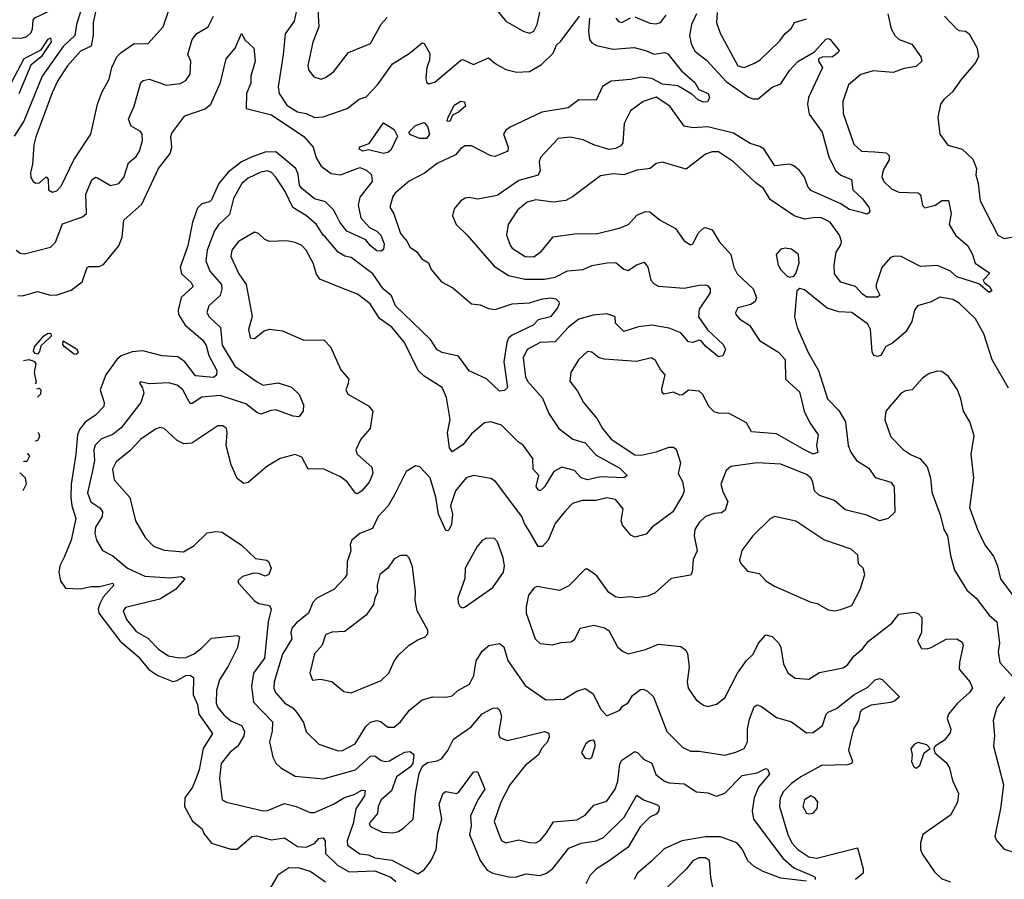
# Model space of a CAD drawing. Extents: x 1892934 to 2008621, y 567149 to 683290.
# Tile 55 of 256: x 1901972 to 1906555, y 612576 to 616578. Entities that reach past the tile are written whole.
import ezdxf

# ---------------------------------------------------------------- set-up
doc = ezdxf.new("R2010")
doc.units = 0

msp = doc.modelspace()

# ---------------------------------------------------------------- linework, layer by layer
at = {"layer": '0CON20XD'}
for points in [[(1901925, 616492.2), (1901985.9, 616494.1), (1902005, 616500), (1902025, 616518.6), (1902032.3, 616535), (1902034.7, 616575), (1902043, 616587), (1902105, 616615.4), (1902135, 616644.7), (1902164.7, 616735), (1902235, 616801.3), (1902288.6, 616818.6), (1902289.1, 616735), (1902262.1, 616675), (1902258.2, 616625), (1902236.3, 616555), (1902228.4, 616505), (1902175, 616453.6), (1902077.3, 616315), (1901991.1, 616105), (1901946.2, 616035)], [(1902325.3, 616615), (1902313.4, 616565), (1902313.9, 616506.1), (1902304.7, 616455), (1902255, 616431.9), (1902195, 616362.6), (1902149.7, 616295), (1902122.7, 616237.3), (1902046.9, 616033.1), (1902038.2, 615995), (1902031.9, 615905), (1902021.6, 615865), (1902023.8, 615843.8), (1902035, 615824.6), (1902047.3, 615817.3), (1902065, 615818.9), (1902095.9, 615845.9), (1902104, 615835), (1902106.2, 615786.2), (1902124.6, 615774.6), (1902145, 615780.4), (1902165, 615802.5), (1902224.6, 615925), (1902302.9, 616045), (1902334.2, 616185), (1902355, 616239.4), (1902388.5, 616301.5), (1902401.3, 616355), (1902424.8, 616405.2), (1902444.3, 616425.7), (1902505, 616467.5), (1902568, 616465), (1902640, 616545), (1902710.8, 616755)], [(1904188, 616628), (1904235, 616571.1), (1904315, 616524.2), (1904345, 616514.4), (1904365.6, 616525), (1904381.4, 616555), (1904402.9, 616655)], [(1903258.7, 616615), (1903249.2, 616570.8), (1903207.4, 616512.6), (1903199.2, 616415), (1903175.3, 616265), (1903180.3, 616235), (1903215, 616180), (1903265, 616149.1), (1903305, 616141.6), (1903345, 616122), (1903385, 616126), (1903496, 616164), (1903552.5, 616207.5), (1903585, 616218.5), (1903638.2, 616275), (1903707.3, 616372.7), (1903785, 616420.8), (1903845, 616470), (1903855, 616467.5), (1903881.1, 616421.1), (1903879.7, 616389.7), (1903867.7, 616355), (1903862.9, 616305), (1903865, 616287.5), (1903875, 616278.8), (1903905, 616287.1), (1904025, 616390), (1904035, 616391.8), (1904085, 616368.9), (1904155, 616400.5), (1904185, 616373.2), (1904235.3, 616345.3), (1904285, 616334.2), (1904345, 616336.9), (1904401.4, 616368.6), (1904455, 616421.5), (1904470.7, 616459.3), (1904491.4, 616478.6), (1904577.9, 616595)], [(1903358, 616652), (1903364.1, 616545), (1903336.2, 616473.8), (1903313.9, 616363.9), (1903316.5, 616345), (1903341.5, 616311.5), (1903375, 616301.5), (1903395, 616308.5), (1903432.2, 616335), (1903502.5, 616425), (1903605, 616467.1), (1903655, 616557.8), (1903682.3, 616587.7)], [(1905218.3, 616611.7), (1905215.4, 616565.4), (1905232.3, 616515), (1905315, 616362.7), (1905345, 616354.6), (1905392.5, 616375), (1905418.5, 616391.5), (1905511.1, 616478.9), (1905535, 616513.8), (1905562.7, 616537.3), (1905578.8, 616565), (1905635, 616582)], [(1901955, 615504.3), (1901975, 615490.6), (1901995, 615488.5), (1902115, 615518.6), (1902138.3, 615541.7), (1902172, 615628), (1902265, 615660.6), (1902282.5, 615675), (1902279.4, 615765), (1902307.2, 615832.8), (1902325, 615844.4), (1902335, 615841.5), (1902395, 615805.4), (1902434, 615816), (1902457.1, 615842.9), (1902478.6, 615911.4), (1902515, 615941.4), (1902530, 615965), (1902544.3, 616015), (1902542.9, 616045), (1902535, 616056.9), (1902491.6, 616081.6), (1902478.5, 616115), (1902504.7, 616175), (1902536.2, 616285), (1902547.5, 616295), (1902575, 616300.4), (1902655, 616273.1), (1902719.1, 616280.9), (1902745.4, 616294.6), (1902765.6, 616325), (1902768.8, 616385), (1902755.5, 616415.5), (1902774.8, 616485.2), (1902796.5, 616513.5), (1902850, 616545), (1902875, 616594)], [(1904624.8, 616585.2), (1904620, 616525), (1904625, 616486.2), (1904635, 616470), (1904657.1, 616457.1), (1904735, 616440.4), (1904831.9, 616448.1), (1904885.2, 616435.2), (1904925, 616418), (1904975, 616425.6), (1904988.9, 616418.9), (1905050.8, 616340.8), (1905114.2, 616285), (1905133.4, 616253.4), (1905177.1, 616235), (1905183.1, 616215), (1905174.4, 616195.6), (1905155, 616193.8), (1905130, 616205), (1905101.5, 616231.5), (1905035, 616270.7), (1904965, 616278), (1904915, 616303.4), (1904865, 616310.5), (1904815, 616299.7), (1904725, 616292), (1904685, 616266.5), (1904655, 616203.1), (1904575, 616204.6), (1904525, 616168.2), (1904402.5, 616147.5), (1904255, 616078.2), (1904235, 616062.9), (1904224.6, 616045), (1904245.9, 615985), (1904244.6, 615965.4), (1904185, 615940.5), (1904165, 615944.4), (1904075, 615990.8), (1904045, 615990.5), (1904025, 615978.5), (1904001.5, 615948.5), (1903915, 615908.9), (1903856.1, 615863.9), (1903785, 615826.2), (1903719.3, 615770.7), (1903708.7, 615755), (1903695.5, 615705.5), (1903713.8, 615673.8), (1903745, 615583.1), (1903775.5, 615545.5), (1903788.3, 615518.3), (1903819.3, 615499.3), (1903843.8, 615465), (1903875.5, 615445.5), (1903887.1, 615415), (1903935, 615357.1), (1903989.1, 615329.1), (1904075, 615255.3), (1904115, 615250.6), (1904155, 615233.6), (1904185, 615229.3), (1904265, 615254.7), (1904345, 615260.3), (1904405, 615278.6), (1904445, 615282.5), (1904467.9, 615277.9), (1904482, 615265), (1904484, 615255), (1904475, 615236.2), (1904442.5, 615195), (1904385, 615180), (1904361.8, 615155), (1904265, 615109.2), (1904248.2, 615095), (1904239.5, 615075), (1904225.6, 614985), (1904242.5, 614865), (1904228.6, 614851.4), (1904205, 614848), (1904145, 614905.4), (1904065, 614943.1), (1904015, 615011.4), (1903938.8, 615028.8), (1903915, 615040.5), (1903885, 615088.9), (1903722.1, 615245), (1903702.3, 615292.3), (1903664.8, 615324.8), (1903616.2, 615395), (1903515, 615470.9), (1903485, 615477.5), (1903455, 615495.8), (1903395.8, 615565.8), (1903384.1, 615575), (1903354.1, 615624.1), (1903306.4, 615665), (1903244, 615704), (1903208.6, 615778.6), (1903165, 615844.4), (1903145, 615866.2), (1903125, 615873.8), (1903095, 615867.5), (1903035, 615840.6), (1903006.9, 615815), (1902967.5, 615745), (1902949.1, 615670.9), (1902897.4, 615622.6), (1902878.6, 615595), (1902844.8, 615505), (1902839.2, 615455), (1902856.6, 615406.6), (1902910.8, 615345), (1902913.5, 615325), (1902905, 615294.5), (1902851.8, 615245), (1902843.3, 615215), (1902854.5, 615195), (1902907.3, 615145), (1902915, 615062.5), (1902973.4, 614965), (1903077.5, 614892.5), (1903105, 614876.3), (1903175, 614887.9), (1903236.8, 614866.8), (1903273.2, 614833.2), (1903292.9, 614785), (1903291.1, 614755), (1903271.7, 614728.3), (1903245, 614732.1), (1903165, 614761.1), (1903141.3, 614758.7), (1903095, 614741.1), (1903075, 614750), (1903025, 614789.8), (1902905, 614827.7), (1902820.1, 614819.9), (1902775, 614790.4), (1902765, 614791.2), (1902731.9, 614855), (1902705, 614876.5), (1902665, 614887.7), (1902575, 614882), (1902535, 614892.5), (1902530, 614885), (1902543.8, 614863.8), (1902549.4, 614839.4), (1902536.4, 614795), (1902445, 614677.2), (1902405, 614646.8), (1902353.3, 614626.7), (1902323.8, 614596.2), (1902316.7, 614575), (1902320.2, 614525), (1902312.9, 614485), (1902288.1, 614375), (1902303.6, 614333.6), (1902345.8, 614305), (1902356.8, 614286.8), (1902355.6, 614265), (1902325.4, 614215), (1902322, 614185), (1902330, 614155), (1902356.9, 614106.9), (1902405, 614081.5), (1902474.6, 614025), (1902555, 613987.4), (1902671.1, 613978.9), (1902725.4, 613985.4), (1902741.2, 613975), (1902697.3, 613925), (1902625, 613880), (1902465, 613841.9), (1902453.8, 613825), (1902469.6, 613785), (1902515, 613730), (1902567.8, 613697.8), (1902620, 613645), (1902665, 613616.6), (1902715, 613606.4), (1902745, 613607.6), (1902784.3, 613625.7), (1902817.7, 613652.3), (1902865, 613697.9), (1902985, 613711.1), (1902995.7, 613705), (1902986.5, 613655), (1902942.2, 613567.8), (1902902.3, 613505), (1902888.2, 613455), (1902886.3, 613395), (1902894.2, 613375), (1902921.7, 613341.7), (1902955, 613314.2), (1903005, 613292.3), (1903019.1, 613265), (1903015, 613243.3), (1902987.5, 613195), (1902952.5, 613167.5), (1902910.5, 613115), (1902901.6, 613045), (1902914.3, 612945), (1902935, 612934.5), (1903105, 612893.8), (1903125, 612895.5), (1903205, 612927.9), (1903258.8, 612915), (1903325, 612886.2), (1903345, 612886.2), (1903433.5, 612925), (1903483.6, 612956.4), (1903528.8, 612971.2), (1903565, 612991.1), (1903579.7, 612989.7), (1903577, 612965), (1903536.8, 612903.2), (1903525.1, 612835), (1903497.1, 612755), (1903498.5, 612735), (1903554.9, 612694.9), (1903595, 612689.6), (1903625, 612676.2), (1903705, 612664.1), (1903825, 612601.2), (1903855, 612620), (1903886.9, 612663.1), (1903910.9, 612715), (1903919, 612791), (1903937.3, 612855), (1903925.3, 612925), (1903942.8, 612977.2), (1903956.2, 612983.8), (1904005, 612975.6), (1904015, 612979.4), (1904085, 613074), (1904095, 613078), (1904105, 613073.8), (1904136.9, 612995), (1904104.4, 612945.6), (1904070.6, 612870.6)], [(1905122, 616605), (1905099.8, 616555), (1905090.3, 616505), (1905097.1, 616467.1), (1905115, 616431.8), (1905168.9, 616388.9), (1905260.9, 616290.9), (1905365, 616216.5), (1905385, 616208.8), (1905409.9, 616210.1), (1905475, 616263.3), (1905515, 616280), (1905555, 616341.5), (1905595, 616382.7), (1905672.1, 616427.9), (1905725, 616487.1), (1905735, 616490.8), (1905745, 616485.8), (1905786.2, 616435), (1905782.5, 616425), (1905755, 616404.5), (1905707, 616403), (1905690, 616395), (1905690, 616385), (1905709.2, 616355), (1905643.3, 616215), (1905639.4, 616185), (1905647.3, 616137.3), (1905707.9, 616055), (1905739.2, 615939.2), (1905770.3, 615875), (1905795, 615853.9), (1905844.4, 615834.4), (1905850.9, 615785), (1905893.6, 615745), (1905924.3, 615705), (1905928.8, 615685), (1905923.6, 615676.4), (1905915, 615672.5), (1905890.6, 615680.6), (1905835, 615693.5), (1905792, 615722), (1905655, 615782.5), (1905640.8, 615800.8), (1905625.4, 615845), (1905602.5, 615875), (1905575, 615897.7), (1905555, 615906), (1905487, 615897), (1905436.5, 615976.5), (1905418.2, 615988.2), (1905372.1, 616002.1), (1905295, 616049.8), (1905175, 616079.6), (1905105, 616074.2), (1905065, 616081.5), (1904998.1, 616175), (1904935, 616217.6), (1904875, 616197.5), (1904815.8, 616154.2), (1904786, 616094), (1904779.5, 616005), (1904769.9, 615990.1), (1904745, 615978), (1904715, 615972.8), (1904644.7, 615994.7), (1904595, 616017.8), (1904535, 616031.4), (1904478, 616025), (1904395.6, 615935), (1904390.9, 615915), (1904394.7, 615875), (1904385, 615853.5), (1904295, 615829.5), (1904195, 615760), (1904105, 615742.2), (1904065, 615750.6), (1904045, 615746.7), (1904025, 615734.3), (1903995, 615698), (1903986.9, 615665), (1904003.1, 615625), (1904055, 615574.2), (1904180.6, 615430.6), (1904246.9, 615386.9), (1904325, 615369.2), (1904415, 615370), (1904465, 615379.7), (1904521.9, 615408.1), (1904595, 615415.3), (1904635, 615432.9), (1904706.4, 615446.4), (1904747, 615447), (1904785, 615416.9), (1904805, 615410), (1904843.3, 615436.7), (1904879.2, 615449.2), (1904896, 615426), (1904910.7, 615365), (1904925, 615348.2), (1904945, 615337.7), (1905065, 615327.3), (1905135, 615342.5), (1905164.1, 615344.1), (1905175, 615338.8), (1905186, 615325), (1905185.9, 615305.9), (1905135, 615230), (1905131.5, 615195), (1905174, 615134), (1905246.7, 615065), (1905258.3, 615041.7), (1905245, 615012.5), (1905225, 615008.8), (1905166.4, 615056.4), (1905145, 615082), (1905135, 615085.8), (1905105, 615075.7), (1905085, 615078.1), (1905049.4, 615119.4), (1904995, 615141.6), (1904915, 615155.2), (1904852.8, 615147.2), (1904785, 615125.8), (1904745.3, 615165), (1904743.8, 615193.8), (1904738.3, 615198.3), (1904705, 615208.9), (1904642, 615202), (1904575, 615183.8), (1904525.8, 615144.2), (1904465, 615078.8), (1904395, 615075.3), (1904335, 615042), (1904316.1, 615003.9), (1904326.3, 614915), (1904335.4, 614895), (1904405, 614815.6), (1904436, 614745), (1904481.2, 614675), (1904547.5, 614625), (1904605, 614607.6), (1904655, 614551.1), (1904765, 614489.8), (1904799.4, 614455), (1904785, 614444.2), (1904675, 614450), (1904615, 614435.2), (1904585.6, 614445.6), (1904555, 614479.7), (1904495, 614494.7), (1904458.2, 614475), (1904415, 614402.5), (1904395.5, 614384.5), (1904385, 614389.2), (1904376.7, 614405), (1904388.5, 614455), (1904362.4, 614485), (1904361.2, 614535), (1904315, 614596.7), (1904291.7, 614611.7), (1904215, 614690.6), (1904165, 614705.4), (1904135, 614701.5), (1904075, 614650.4), (1904035, 614598.2), (1903985, 614566), (1903972.9, 614585), (1903964, 614655), (1903975.8, 614715.8), (1903958.8, 614818.8), (1903938.2, 614865), (1903855, 614918.4), (1903826.2, 614945), (1903762.9, 615075), (1903705, 615146.8), (1903646.9, 615186.9), (1903603.6, 615255), (1903545, 615299.3), (1903477, 615327)], [(1904747.1, 616585), (1904759.1, 616569.1), (1904775, 616565.6), (1904815, 616587.1)], [(1904835, 616590.6), (1904905, 616561.8), (1904935, 616557.9), (1904955, 616565.5), (1904981.5, 616598.5)], [(1906013.4, 616605), (1906028.5, 616535), (1906045.5, 616505), (1906065.6, 616485), (1906125, 616464.3), (1906166.9, 616405), (1906170.8, 616385), (1906145, 616359.3), (1906089, 616351), (1906038, 616332), (1905945, 616340.5), (1905887.7, 616322.3), (1905830.4, 616275), (1905803.6, 616196.4), (1905805, 616141.2), (1905855, 615998.1), (1905891.2, 615965), (1905952.1, 615962.1), (1906005, 615958.2), (1906019.4, 615945), (1906018.9, 615925), (1905992.2, 615877.8), (1905985.5, 615845.5), (1905994.4, 615825), (1906030.6, 615790.6), (1906065, 615774.5), (1906155, 615772.2), (1906165, 615762), (1906175, 615712.5), (1906185, 615702), (1906235, 615714.4), (1906265, 615736.7), (1906296.4, 615736.4), (1906307.8, 615675), (1906298.5, 615625), (1906327.7, 615575), (1906385.4, 615525), (1906407.7, 615485), (1906420, 615445), (1906487.6, 615397.6), (1906457.8, 615365), (1906463.1, 615353.1), (1906486.7, 615335), (1906496.7, 615315), (1906485, 615307.5), (1906437.6, 615347.6), (1906335, 615381.2), (1906305, 615406.4), (1906245, 615433.1), (1906165, 615428.9), (1906075, 615476.1), (1906045, 615477.3), (1906025, 615471.1), (1905986.1, 615423.9)], [(1906277.5, 616595), (1906334.5, 616534.5), (1906345, 616527.5), (1906375, 616524), (1906391.7, 616511.7), (1906429.6, 616445), (1906434.6, 616405), (1906419.2, 616375), (1906355, 616300), (1906315, 616241.4), (1906273.6, 616206.4), (1906259.1, 616185), (1906245.7, 616124.3), (1906254.6, 616044.6), (1906293.2, 615993.2), (1906358.8, 615975), (1906408.2, 615928.2), (1906426.7, 615885), (1906422.9, 615855), (1906434.5, 615815), (1906442.9, 615735), (1906525, 615574.2), (1906555, 615558.6), (1906615, 615569.4)], [(1901933.9, 616286.1), (1901992.5, 616397.5), (1902071.9, 616438.1), (1902105, 616487.8), (1902115, 616494.2), (1902118.4, 616475), (1902109.1, 616460.9), (1902071.6, 616405), (1902024.5, 616365.5), (1901968, 616232)], [(1901963.7, 615293.7), (1901985, 615292.2), (1902055, 615312.1), (1902115, 615295.8), (1902146.9, 615296.9), (1902210.9, 615319.1), (1902262.2, 615357.8), (1902286.1, 615423.9), (1902295, 615429.1), (1902341.9, 615428.1), (1902362.4, 615437.6), (1902433.9, 615525), (1902448.8, 615565), (1902457.5, 615645), (1902541.3, 615718.7), (1902618.4, 615885), (1902672.2, 615955), (1902680, 615985), (1902675.9, 616034.1), (1902681, 616049), (1902740.4, 616129.6), (1902835, 616162.3), (1902861.5, 616185), (1902907.6, 616285), (1902933.1, 616395), (1902975.8, 616445), (1903005, 616513.3), (1903022.3, 616482.3), (1903062.5, 616445), (1903068.8, 616385), (1903048.7, 616315), (1903048.4, 616281.6), (1903028.2, 616235), (1903026.7, 616165), (1903145, 616134.8), (1903294.3, 616034.3), (1903338.2, 615985), (1903351.5, 615935), (1903376, 615896), (1903421.8, 615861.8), (1903465, 615855.3), (1903555, 615889.1), (1903586.9, 615876.9), (1903609.1, 615855), (1903613.1, 615825), (1903555, 615751.5), (1903548.4, 615715), (1903560.6, 615655), (1903600, 615610), (1903635, 615593.8), (1903653.8, 615575), (1903668.6, 615535), (1903665, 615508.5), (1903655, 615500), (1903635, 615501.6), (1903605, 615524.6), (1903582.8, 615552.8), (1903495, 615592.9), (1903462.7, 615635), (1903445, 615670), (1903432.6, 615692.6), (1903395, 615730.3), (1903345, 615744.1), (1903285, 615792.5), (1903275, 615807.5), (1903269.1, 615859.1), (1903258, 615885), (1903165, 615962.1), (1903115, 615960.8), (1903055, 615939.6), (1903004.6, 615915.4), (1902942.3, 615867.7), (1902899.2, 615815), (1902865, 615738.5), (1902855, 615730), (1902819.3, 615720.7), (1902799.2, 615700.8), (1902776.6, 615635), (1902754.8, 615525), (1902719.3, 615425), (1902725.4, 615395), (1902769.6, 615355), (1902779.6, 615335), (1902723.5, 615285), (1902710, 615225), (1902711.4, 615205), (1902742.8, 615155), (1902825, 615085.9), (1902839.6, 615060.4), (1902852.5, 615015), (1902889.4, 614945), (1902887.5, 614922.5), (1902875, 614912.1), (1902789.8, 614919.8), (1902740.7, 614985), (1902708.5, 615008.5), (1902635, 615012.5), (1902545, 615036.4), (1902495, 615031.8), (1902445, 615012.7), (1902425, 614995.4), (1902372.4, 614925), (1902347.3, 614855), (1902365.3, 614795), (1902363.5, 614776.5), (1902325, 614736.7), (1902276.3, 614703.7), (1902250.4, 614669.6), (1902240.7, 614645), (1902234, 614555), (1902211.5, 614415), (1902209.6, 614355), (1902214.8, 614314.8), (1902233.5, 614255), (1902211.1, 614155), (1902180.9, 614079.1), (1902159.4, 614035), (1902153.7, 614005), (1902161.3, 613965), (1902185, 613931.4), (1902255, 613928.2), (1902305, 613938.4), (1902345, 613939.1), (1902406.2, 613955), (1902410, 613945), (1902361.2, 613888.8), (1902345, 613858.8), (1902337.2, 613835), (1902340.8, 613815), (1902439.8, 613685), (1902523.7, 613613.7), (1902572.7, 613552.7), (1902615, 613525.2), (1902685, 613496.4), (1902705, 613500.8), (1902745, 613523.8), (1902765.5, 613525.5), (1902781.8, 613515), (1902779.1, 613435), (1902799.1, 613389.1), (1902805.2, 613345), (1902869.3, 613255), (1902826.6, 613185), (1902806.8, 613085), (1902792.9, 613047.1), (1902775.9, 613005), (1902740.9, 612955), (1902738.5, 612915), (1902776.5, 612846.5), (1902820.8, 612810.8), (1902829.3, 612789.3), (1902865, 612744.3), (1902955, 612715.7), (1902984.3, 612715.7), (1903052.9, 612775), (1903075, 612778.4), (1903145, 612760.2), (1903205, 612768.4), (1903265, 612727.9), (1903305, 612725.3), (1903345, 612742.9), (1903365, 612765.3), (1903385, 612768.7), (1903393.4, 612755), (1903395.7, 612695.7), (1903451.6, 612641.6), (1903505, 612610.6), (1903625, 612614.8), (1903700.3, 612585), (1903722.4, 612565)], [(1903975, 616104), (1903961.2, 616105), (1903965, 616120), (1903995, 616180), (1904025, 616198), (1904042.5, 616195), (1904046.7, 616175), (1904015, 616146.7), (1903986.4, 616133.6), (1903975, 616104)], [(1903665, 615954.6), (1903595, 615971.4), (1903570, 615965), (1903552.9, 615975), (1903555, 615985.6), (1903598.4, 616001.6), (1903665, 616098.1), (1903716, 616066), (1903730, 616035), (1903699.2, 615970.8), (1903685, 615958.9), (1903665, 615954.6)], [(1903835, 616024.5), (1903791.7, 616041.7), (1903783.8, 616055), (1903815, 616085.4), (1903855, 616098.6), (1903870.4, 616080.4), (1903880.5, 616045), (1903865, 616024.5), (1903835, 616024.5)], [(1905986.1, 615423.9), (1905958.9, 615345), (1905959.6, 615329.6), (1905976.5, 615295), (1905965, 615285.7), (1905915, 615286.7), (1905895, 615299.5), (1905863.1, 615335), (1905795, 615356.2), (1905765.3, 615395), (1905762.9, 615435), (1905772.5, 615495), (1905795, 615530), (1905797.3, 615545), (1905788.8, 615575), (1905745.3, 615635), (1905705, 615655.3), (1905675, 615657.6), (1905625, 615648.4), (1905577.5, 615665), (1905465, 615740), (1905435, 615791.5), (1905398.1, 615818.1), (1905295, 615915.5), (1905225, 615962.2), (1905195, 615963.1), (1905165, 615951.8), (1905075, 615881.4), (1904965, 615914.2), (1904935, 615908), (1904906.7, 615885), (1904885, 615881.9), (1904845, 615877.7), (1904785, 615855.6), (1904735, 615860), (1904675, 615850.4), (1904545, 615752.7), (1904515, 615736.5), (1904455, 615727.7), (1904375, 615739.5), (1904335, 615728.4), (1904289.4, 615690.6), (1904245.3, 615625), (1904238.2, 615575), (1904255, 615527.8), (1904265, 615514.7), (1904325, 615475.4), (1904365, 615473.8), (1904400.5, 615499.5), (1904455, 615567.5), (1904565, 615582.9), (1904655, 615581.1), (1904763.2, 615606.8), (1904805.8, 615624.2), (1904845, 615668.2), (1904885, 615684.4), (1904905, 615682.9), (1904953.3, 615645), (1904990, 615625), (1905025, 615605.7), (1905065, 615548), (1905095, 615530), (1905105.8, 615535), (1905132.2, 615585), (1905155, 615607.1), (1905165, 615610), (1905195, 615599.2), (1905228.5, 615545), (1905282.1, 615485), (1905296.9, 615425), (1905311.2, 615395), (1905386.4, 615325), (1905402.5, 615285), (1905395, 615266), (1905375, 615251.4), (1905315, 615235.6), (1905304.4, 615215), (1905305.8, 615205), (1905325, 615184), (1905369.2, 615155), (1905415.6, 615085), (1905505, 615030.4), (1905535, 614995.7), (1905537.5, 614905), (1905602.1, 614845), (1905624.2, 614755), (1905650.5, 614700.5), (1905688.9, 614645), (1905681.2, 614595), (1905687.6, 614562.4), (1905665, 614554.5), (1905624.6, 614574.6), (1905495, 614650.4), (1905379.4, 614659.4), (1905355, 614700.5), (1905275, 614744.4), (1905225, 614745.5), (1905205, 614752.1), (1905181.2, 614775), (1905150.5, 614835), (1905135, 614848.8), (1905085, 614853.1), (1905058, 614832), (1905045, 614829.5), (1905015, 614844.2), (1904971.2, 614835), (1904962.2, 614845), (1904961.3, 614858.7), (1904977.1, 614925), (1904955, 614948.8), (1904931.3, 614991.3), (1904913.1, 615003.1), (1904844, 614986), (1904695, 614997.1), (1904665.8, 615005), (1904635, 615029.2), (1904615, 615033.3), (1904573.3, 614995), (1904536.9, 614935), (1904532.9, 614895), (1904568.6, 614848.6), (1904596.2, 614796.2), (1904660.3, 614720.3), (1904684.6, 614675), (1904725, 614624.7), (1904835, 614551.5), (1904865, 614550.9), (1904935, 614565.5), (1904995, 614588.1), (1905015, 614587.5), (1905028.3, 614578.3), (1905048.6, 614515), (1905038, 614465), (1905057.2, 614427.2), (1905065.5, 614385), (1905059.6, 614365), (1905012.7, 614287.3), (1904916, 614215), (1904887.8, 614182.2), (1904835, 614169.2), (1904817.5, 614177.5), (1904778.1, 614225), (1904771.8, 614245), (1904780.9, 614300.9), (1904745, 614344.2), (1904705, 614352.1), (1904655, 614338.8), (1904590.9, 614339.1), (1904545.4, 614324.6), (1904510.5, 614289.5), (1904465, 614232.9), (1904432.3, 614155), (1904405, 614124.4), (1904385, 614125.7), (1904346, 614195), (1904321.5, 614231.5), (1904308.8, 614265), (1904187.6, 614427.6), (1904165, 614442.5), (1904085, 614456.1), (1904050, 614445), (1904001.2, 614385), (1903977.3, 614315), (1903987.2, 614275), (1903981.9, 614228.1), (1903971.4, 614205), (1903965, 614198.6), (1903955, 614199.4), (1903920.9, 614275), (1903908.6, 614355), (1903883.1, 614445), (1903835, 614496.2), (1903815, 614501.2), (1903770.6, 614475), (1903717.5, 614365), (1903687.1, 614315), (1903641.1, 614265), (1903615, 614208.5), (1903556.2, 614185), (1903517.5, 614155), (1903510.8, 614135), (1903514.2, 614105), (1903496, 614054), (1903495.4, 613995), (1903485, 613980), (1903434.4, 613925), (1903354.7, 613885), (1903337.3, 613865), (1903316.1, 613815), (1903259.9, 613770.1), (1903239.1, 613745), (1903234, 613725), (1903239.6, 613695), (1903196.2, 613623.8), (1903156.8, 613495), (1903155.8, 613465), (1903163.6, 613445), (1903205.6, 613395.6), (1903243.2, 613373.3), (1903262.2, 613352.3), (1903293.5, 613305), (1903305, 613262), (1903365, 613205.6), (1903454.1, 613174.1), (1903475, 613175.4), (1903533, 613207), (1903582.8, 613287.3), (1903605, 613307.5), (1903635, 613314.4), (1903655, 613308.1), (1903685, 613284.4), (1903715, 613284.5), (1903745, 613308.6), (1903787, 613363), (1903845, 613411.1), (1903895, 613424.5), (1903955, 613424.4), (1903985, 613430), (1904012, 613455), (1904066.1, 613483.9), (1904086.4, 613525), (1904096.7, 613593.3), (1904125, 613637.5), (1904156.4, 613663.6), (1904205, 613673.3), (1904225, 613657.5), (1904245, 613594.3), (1904325, 613478.6), (1904422, 613412), (1904505, 613414.5), (1904565, 613451.5), (1904605, 613464.4), (1904640.5, 613440.5), (1904679.2, 613365), (1904705, 613336.7), (1904765, 613363.1), (1904778.3, 613381.7), (1904805, 613397.8), (1904825, 613431.5), (1904861.2, 613458.8), (1904875, 613460.5), (1904895, 613452), (1904922.4, 613425), (1904985, 613264.4), (1905059.2, 613189.2), (1905095, 613172.7), (1905135, 613172.9), (1905255, 613154.4), (1905305, 613166.9), (1905345, 613184.7), (1905360.5, 613215), (1905360.6, 613275), (1905369.1, 613320.9), (1905390.8, 613379.2), (1905405, 613388.1), (1905425, 613380), (1905495, 613329.2), (1905565, 613308.2), (1905635, 613257.7), (1905665, 613259.3), (1905709, 613291), (1905726.1, 613343.9), (1905735, 613354.6), (1905775, 613371.5), (1905854.7, 613435), (1905920.4, 613469.6), (1905955, 613504.3), (1905975, 613510), (1905986.3, 613506.3), (1906067.5, 613425), (1906044.4, 613405.6), (1906025, 613398.5), (1905935, 613385.7), (1905891.9, 613365), (1905883.8, 613355), (1905877.5, 613315), (1905854.1, 613275.9), (1905839.5, 613220.5), (1905830, 613175), (1905848.1, 613125), (1905844, 613115), (1905825, 613108.9), (1905705, 613104.8), (1905608, 613052), (1905565, 613021.7), (1905527.5, 612985), (1905512.5, 612955), (1905509.7, 612915), (1905547.8, 612785), (1905566.8, 612745), (1905595, 612713.7), (1905645, 612680), (1905683.4, 612673.4), (1905871.7, 612721.7), (1905899.2, 612625), (1905899.2, 612605), (1905862.9, 612575)], [(1903477, 615327), (1903369.5, 615369.5), (1903353.8, 615393.8), (1903338.5, 615445), (1903305.4, 615505), (1903285, 615526.9), (1903255, 615541.3), (1903215, 615548.9), (1903135.4, 615545.4), (1903112.5, 615555), (1903083.2, 615583.2), (1903065, 615589.2), (1902990.5, 615545), (1902960, 615505), (1902955.6, 615475), (1902992.9, 615395), (1903026.8, 615345), (1903054.5, 615195.5), (1903037.8, 615135), (1903045, 615096.7), (1903065, 615094), (1903110, 615130), (1903135, 615136.7), (1903195, 615128.9), (1903295, 615086.4), (1903387.2, 615087.2), (1903418.2, 615055), (1903467.6, 614947.6), (1903504.4, 614905), (1903499.4, 614879.4), (1903490.4, 614855), (1903500, 614835), (1903595, 614780.6), (1903615.5, 614755), (1903603.3, 614675), (1903559.6, 614625), (1903536.2, 614575), (1903543.5, 614555), (1903610.9, 614495), (1903615.3, 614464.7), (1903598.6, 614425), (1903565, 614384.4), (1903545, 614370), (1903535, 614372.9), (1903496.7, 614426.7), (1903465, 614448.8), (1903385, 614487.5), (1903315, 614485.7), (1903285, 614540.8), (1903255, 614553.1), (1903185, 614535.6), (1903123.1, 614496.9), (1903035, 614422.9), (1903015, 614418.6), (1902985, 614442), (1902956.4, 614505), (1902932.5, 614595), (1902938.1, 614655), (1902934, 614675), (1902917.5, 614687.5), (1902895, 614687.3), (1902825, 614640), (1902773.6, 614606.4), (1902736.8, 614603.2), (1902705, 614618.5), (1902644, 614674), (1902625, 614678.8), (1902605, 614671.8), (1902536.4, 614625), (1902485, 614571.1), (1902420.5, 614519.5), (1902404.2, 614485), (1902411.9, 614435), (1902485, 614352.9), (1902510.9, 614245), (1902556.4, 614166.4), (1902595, 614126.7), (1902645, 614107.9), (1902735, 614100.5), (1902785, 614130), (1902845, 614189.4), (1902885.5, 614194.5), (1902915, 614191.2), (1903005, 614130.9), (1903069.6, 614069.6), (1903121.9, 614061.9), (1903130.8, 614055), (1903142.5, 614025), (1903132.5, 613995), (1903115, 613986.7), (1903085, 613998.8), (1903060.5, 614000.5), (1903010, 613985), (1902987.5, 613965), (1902990, 613955), (1903065, 613872.5), (1903085, 613860), (1903135, 613851.2), (1903143.2, 613833.2), (1903129.3, 613775), (1903111.6, 613605), (1903060.3, 613535), (1903050.9, 613475), (1903060.8, 613400.8), (1903148.6, 613308.6), (1903147.6, 613265), (1903135.3, 613215), (1903150.4, 613145), (1903165, 613117.1), (1903187.5, 613095), (1903255, 613056), (1903385, 613044), (1903535, 613085.2), (1903605, 613149.2), (1903625, 613150), (1903655, 613129.3), (1903675.9, 613124.1), (1903692.9, 613127.1), (1903724.4, 613145.6), (1903765, 613168.2), (1903790.3, 613170.3), (1903806.4, 613156.4), (1903802.2, 613115), (1903791.1, 613098.9), (1903726.5, 613053.5), (1903702.7, 612987.3), (1903655.5, 612945), (1903641.3, 612915), (1903638.2, 612881.7), (1903598.5, 612835), (1903605, 612821.8), (1903660, 612795), (1903708.4, 612791.6), (1903735, 612798.9), (1903760.8, 612815), (1903803.5, 612855), (1903814.1, 612975), (1903832.4, 613067.6), (1903846.9, 613103.1), (1903870, 613120), (1903915, 613126.9), (1903935, 613137.1), (1903964.6, 613175.4), (1903991.8, 613228.2), (1904074.2, 613285.8), (1904125, 613346.2), (1904175, 613373.1), (1904195, 613373.3), (1904205, 613364.2), (1904214.7, 613335), (1904201.2, 613255), (1904206.5, 613236.5), (1904241.5, 613221.5), (1904295.7, 613234.3), (1904415, 613264.5), (1904435, 613256), (1904437.1, 613237.1), (1904428.7, 613215), (1904403.4, 613186.6), (1904385.8, 613154.2), (1904325, 613105.3), (1904254.1, 613015), (1904211.1, 612935), (1904180, 612845), (1904210, 612765), (1904216, 612755), (1904235, 612745.6), (1904295, 612758.8), (1904345, 612746.4), (1904375, 612745.5), (1904395, 612756.5), (1904425, 612791.8), (1904457, 612843), (1904565, 612852.5), (1904605, 612873.5), (1904645, 612921.1), (1904705, 612940), (1904744.3, 612995), (1904756.9, 613033.1), (1904766, 613114), (1904775, 613130), (1904835, 613170.6), (1904850, 613165), (1904867.5, 613145), (1904875.5, 613135.5), (1904915, 613116.2), (1904933.6, 613063.6), (1904973, 613033), (1904995, 613025.3), (1905065, 613020), (1905122.9, 612982.9), (1905175, 612978.9), (1905215, 612962.1), (1905255, 612976), (1905335, 613058.7), (1905405, 613070.9), (1905445, 613092), (1905455, 613086.7), (1905462.5, 613065), (1905410.6, 613005), (1905391.4, 612955), (1905382.1, 612895), (1905388.5, 612855), (1905524.5, 612674.5), (1905575, 612629.8), (1905656.9, 612595), (1905674.4, 612585), (1905674.3, 612575)], [(1905555, 615378.8), (1905575, 615383.3), (1905584.4, 615395.6), (1905600, 615445), (1905597.8, 615485), (1905565, 615509.4), (1905535, 615514.3), (1905515, 615510), (1905494.2, 615485), (1905502.2, 615435), (1905515, 615412.9), (1905545, 615384), (1905555, 615378.8)], [(1906575, 614862.9), (1906499.6, 614995), (1906460, 615115), (1906421.5, 615185), (1906345, 615257.8), (1906316.2, 615275), (1906255, 615286.7), (1906215.4, 615264.6), (1906150.8, 615245), (1906136.7, 615225), (1906125, 615173.3), (1906097.5, 615125), (1906035, 615072.5), (1906004.4, 615055.6), (1905980, 615015), (1905965, 615009.2), (1905948.8, 615015), (1905941.1, 615031.1), (1905932.5, 615135), (1905920.9, 615160.9), (1905845.3, 615215.3), (1905785, 615218.2), (1905730.8, 615235), (1905625, 615320), (1905603.8, 615326.2), (1905590, 615315), (1905578.1, 615195), (1905591.1, 615145), (1905643.8, 615025), (1905690, 614945), (1905733.2, 614813.2), (1905785, 614758.1), (1905815.8, 614705.8), (1905829.3, 614595), (1905840.4, 614565), (1905868.1, 614525), (1905925, 614490.6), (1905955, 614445.7), (1906027.5, 614425), (1906042.2, 614402.2), (1906045.5, 614285), (1906015, 614255.7), (1905975, 614244.5), (1905915, 614271.6), (1905815, 614296.5), (1905765, 614339.2), (1905695, 614363.2), (1905672, 614385), (1905664.7, 614424.7), (1905655.5, 614445), (1905635, 614459.6), (1905515, 614508.5), (1905404.6, 614515.4), (1905282.7, 614497.3), (1905260.4, 614479.6), (1905235.5, 614415), (1905245, 614380), (1905268.9, 614335), (1905256.4, 614293.6), (1905238.7, 614281.3), (1905205, 614279.2), (1905164.2, 614265), (1905135, 614236.7), (1905115.4, 614205), (1905112.2, 614175), (1905125.3, 614105), (1905107.3, 614065), (1905102.1, 614005), (1905095, 613991.9), (1905005, 613976.9), (1904930.5, 613909.5), (1904896.6, 613893.4), (1904845, 613885.5), (1904815, 613891.1), (1904765, 613886.5), (1904745, 613891.1), (1904715, 613910.6), (1904658, 613988), (1904615, 614020), (1904605, 614020), (1904528.6, 613941.4), (1904485, 613920.4), (1904380.6, 613939.4), (1904367.3, 613932.7), (1904341.2, 613898.8), (1904329.1, 613845), (1904329.6, 613815), (1904372.1, 613695), (1904395, 613674.3), (1904452.3, 613667.7), (1904492.2, 613677.8), (1904539.3, 613680.7), (1904557, 613693), (1904581.2, 613745), (1904645, 613759.5), (1904695, 613745.8), (1904715, 613734.3), (1904755, 613658), (1904777.4, 613637.4), (1904805, 613625.6), (1904885, 613645.8), (1904945, 613670.6), (1905050, 613660), (1905073.2, 613643.2), (1905081.4, 613625), (1905088.9, 613565), (1905079.1, 613495), (1905084.6, 613465), (1905120.5, 613410.5), (1905155, 613385.8), (1905175, 613380.8), (1905215, 613391.4), (1905255, 613420.8), (1905313.2, 613535), (1905354.6, 613595), (1905386.6, 613623.4), (1905411.4, 613675), (1905446.1, 613713.9), (1905475, 613705.7), (1905505.7, 613675), (1905515.8, 613655), (1905527.3, 613577.3), (1905550, 613535), (1905582.4, 613512.4), (1905645, 613508.2), (1905695, 613537.9), (1905805, 613560.5), (1905826.5, 613575), (1905855.7, 613615), (1905895, 613649.4), (1905923.6, 613685), (1906031.5, 613768.5), (1906065, 613810), (1906135, 613818.9), (1906155, 613813.5), (1906171.8, 613795), (1906170, 613725), (1906151.4, 613685), (1906170, 613650), (1906195, 613648.1), (1906215, 613654.5), (1906285, 613694.4), (1906335, 613695.6), (1906359.3, 613679.3), (1906364.5, 613665), (1906346.2, 613585), (1906345.7, 613554.3), (1906395.5, 613495), (1906406.7, 613465), (1906393.1, 613445), (1906335.4, 613394.6), (1906295.6, 613345), (1906289.4, 613325), (1906306.7, 613275), (1906303, 613257), (1906277, 613223), (1906233.9, 613196.1), (1906227.5, 613185), (1906232.5, 613165), (1906285, 613118.8), (1906300.8, 613095), (1906314.3, 613035), (1906341.9, 612975), (1906337.5, 612935), (1906305, 612874.4), (1906175.8, 612785), (1906165.7, 612745), (1906165.7, 612715), (1906173.1, 612695), (1906230.3, 612610.3), (1906265, 612577.8), (1906304.6, 612564.6)], [(1902055, 615020.8), (1902043.6, 615023.6), (1902037.1, 615035), (1902041.4, 615055), (1902083.9, 615106.1), (1902105, 615117.8), (1902116.3, 615116.3), (1902118, 615105), (1902110, 615095), (1902070.3, 615059.7), (1902065, 615032.5), (1902055, 615020.8)], [(1902235, 615019.4), (1902225, 615020.5), (1902180.6, 615055), (1902172.5, 615065), (1902175, 615082.5), (1902235.8, 615045), (1902243.1, 615035), (1902242.5, 615025), (1902235, 615019.4)], [(1901990.5, 614990.4), (1902015, 614995.8), (1902037.8, 614987.8), (1902047.1, 614977.1), (1902039.5, 614935), (1902049.5, 614890.5), (1902044.4, 614882.3)], [(1906605.8, 613885), (1906539.6, 613975), (1906525, 614034), (1906505, 614082), (1906464.4, 614134.4), (1906432.4, 614202.4), (1906395.6, 614305), (1906412.9, 614445), (1906400.6, 614555), (1906415, 614640), (1906394.3, 614705), (1906365.6, 614755), (1906353.4, 614813.4), (1906336.9, 614855), (1906296.4, 614916.4), (1906265, 614940), (1906245, 614940.8), (1906205, 614930), (1906175, 614909.2), (1906126.2, 614855), (1906095, 614850), (1906075, 614839.4), (1906004.3, 614755), (1905999.5, 614715), (1906026.9, 614635), (1906085, 614577.1), (1906122.1, 614552.1), (1906162, 614535), (1906196.8, 614496.8), (1906212.2, 614445), (1906217.4, 614377.4), (1906258.3, 614268.3), (1906274.2, 614205), (1906290.8, 614175), (1906305, 614082.5), (1906323.3, 614015), (1906381.2, 613921.2), (1906424.4, 613884.4), (1906485, 613806), (1906520.6, 613775), (1906533.8, 613675), (1906527.5, 613635), (1906534.3, 613585), (1906598.6, 613515)], [(1902051.7, 614859.2), (1902062.5, 614862.5), (1902070, 614855), (1902068.8, 614835), (1902055.4, 614821.1)], [(1902056.2, 614656.5), (1902060.8, 614650.8), (1902063.8, 614635), (1902055, 614618.1), (1902045, 614615.5), (1902043.4, 614616.8)], [(1902006.6, 614558.3), (1902008.1, 614558.1), (1902017.8, 614545), (1902005, 614521.5), (1901990.6, 614520.6), (1901989.2, 614522.9)], [(1901972.6, 614466.3), (1901975, 614468), (1901998.2, 614445), (1902002.5, 614415), (1901986, 614384.8)], [(1905765, 613826), (1905795, 613832), (1905845, 613851.2), (1905884.4, 613925), (1905906, 613995), (1905898, 614025), (1905876.7, 614045), (1905874, 614085), (1905842.9, 614112.9), (1905715, 614155.7), (1905585, 614242.5), (1905485, 614264.3), (1905465, 614254.2), (1905385.5, 614175), (1905333, 614107), (1905322.1, 614062.1), (1905327.1, 614047.1), (1905360.3, 614010.3), (1905415, 613999.2), (1905446, 613965), (1905485, 613940), (1905655, 613866.2), (1905685, 613860), (1905735, 613830.8), (1905765, 613826)], [(1904035, 613840), (1904045, 613843.8), (1904175, 613933.8), (1904224.2, 614005), (1904229.5, 614035), (1904222.5, 614072.5), (1904196.3, 614146.3), (1904181.7, 614161.7), (1904145, 614164.3), (1904125, 614152.9), (1904100.9, 614125), (1904046.2, 614025), (1904043.5, 613976.5), (1904011.1, 613885), (1904013.1, 613863.1), (1904022.5, 613845), (1904035, 613840)], [(1903515, 613443.1), (1903655, 613500.6), (1903691.1, 613535), (1903715, 613592), (1903735, 613619.2), (1903785, 613665.8), (1903825, 613691.2), (1903860, 613705), (1903871.7, 613718.3), (1903872.5, 613735), (1903822.9, 613825), (1903813.1, 613875), (1903814.4, 613915), (1903800.9, 614030.9), (1903785, 614072.5), (1903773.9, 614083.9), (1903745, 614084), (1903715, 614068.1), (1903685.6, 614025), (1903648.9, 613995), (1903635.4, 613944.6), (1903637.9, 613912.1), (1903624.7, 613885), (1903619.5, 613855), (1903584.4, 613805), (1903485, 613730), (1903425, 613726.7), (1903395, 613714), (1903379.6, 613665), (1903344.1, 613625), (1903322.5, 613535), (1903335, 613502.5), (1903372.7, 613507.3), (1903425, 613496), (1903480.4, 613450.4), (1903515, 613443.1)], [(1906557.8, 613425), (1906520, 613375), (1906502.9, 613315), (1906509.5, 613245), (1906505.7, 613195.7), (1906551.5, 613015), (1906538.1, 612905), (1906511.4, 612775), (1906520, 612755), (1906555, 612716.2), (1906595, 612704)], [(1904625, 613136.7), (1904635, 613142.5), (1904651.2, 613195), (1904650, 613215), (1904643, 613223), (1904625, 613220), (1904606.2, 613205), (1904586.7, 613165), (1904605, 613140), (1904625, 613136.7)], [(1906145, 613092.5), (1906162.5, 613105), (1906182.5, 613165), (1906210, 613185), (1906195, 613202.5), (1906155, 613213.3), (1906137.5, 613205), (1906120, 613185), (1906126.7, 613155), (1906123.9, 613123.9), (1906135, 613100), (1906145, 613092.5)], [(1904070.6, 612870.6), (1904073.7, 612825), (1904066.6, 612785), (1904115, 612663.1), (1904148.6, 612618.6), (1904174.7, 612604.7), (1904255, 612585.3), (1904285, 612587.2), (1904328.4, 612601.6), (1904395, 612593.3), (1904425, 612604.7), (1904454.5, 612625.5), (1904528.7, 612721.3), (1904585, 612744.6), (1904655, 612755.3), (1904690.1, 612769.9), (1904785.7, 612864.3), (1904845, 612967.1), (1904875.7, 612945), (1904941.7, 612921.7), (1904949.2, 612915), (1904947.5, 612895), (1904935, 612879.4), (1904905, 612865.6), (1904860.6, 612819.4), (1904805.2, 612724.8), (1904711.1, 612658.9), (1904657.4, 612625), (1904627.9, 612595), (1904606.8, 612555)], [(1905645, 612880), (1905665, 612884), (1905684, 612905), (1905686.7, 612935), (1905673.3, 612955), (1905655, 612964), (1905625.7, 612945), (1905617.1, 612915), (1905634.2, 612884.2), (1905645, 612880)], [(1905635, 612567.1), (1905515, 612581.2), (1905432.6, 612612.6), (1905391.4, 612635), (1905362.1, 612662.1), (1905337.1, 612715), (1905310.4, 612745), (1905235, 612773.3), (1905165, 612773), (1905055, 612754.3), (1904972, 612718), (1904912.1, 612657.9), (1904847.5, 612605), (1904832.5, 612575)], [(1905207.9, 612487.9), (1905189.2, 612585), (1905182.5, 612662.5), (1905165, 612675.5), (1905133.3, 612675), (1905105, 612661.5), (1905075, 612622.5), (1904984.8, 612535.2)], [(1903395, 612563), (1903325, 612612.7), (1903275, 612627.3), (1903225, 612629.3), (1903173.3, 612595), (1903126.9, 612515)]]:
    msp.add_lwpolyline(points, dxfattribs=at)

doc.saveas('drawing.dxf')
